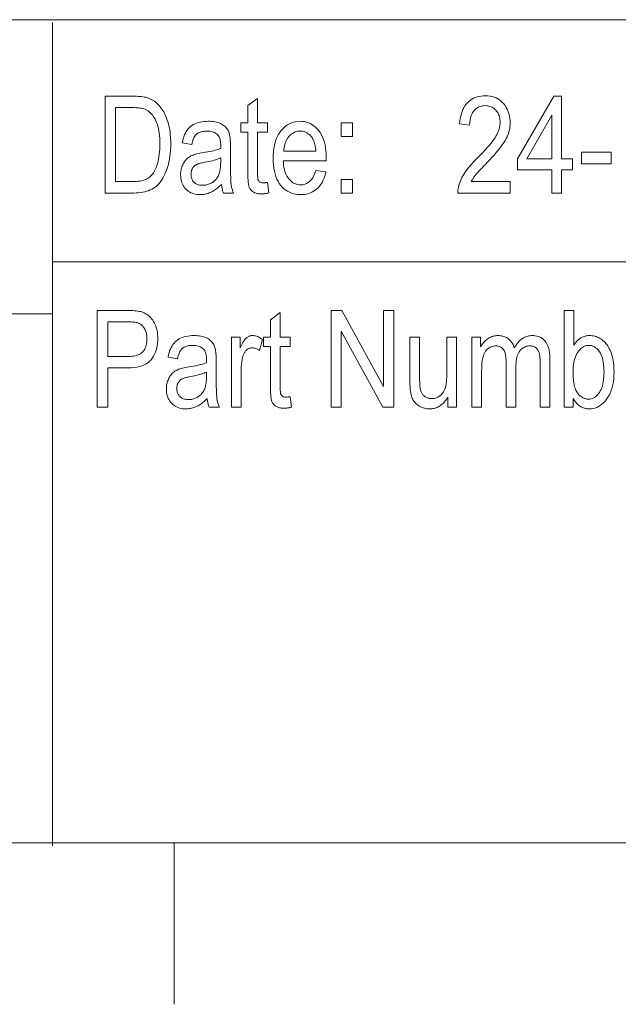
# Model space of a CAD drawing. Extents: x 1 to 211, y 3 to 294.
# Tile 12 of 31: x 151 to 169, y 3 to 33. Entities that reach past the tile are written whole.
import ezdxf

# ---------------------------------------------------------------- set-up
doc = ezdxf.new("R2010")
doc.units = 0

msp = doc.modelspace()

# ---------------------------------------------------------------- linework, layer by layer
at = {"color": 7, "lineweight": 13}
for p, q in [((5.716785, 33.383949), (205.716782, 33.383949)), ((151.955811, 33.292629), (151.955811, 7.792628)), ((151.955811, 25.883949), (205.716782, 25.883949)), ((151.955811, 24.273815), (85.904961, 24.273815)), ((5.716785, 7.883948), (205.716782, 7.883948))]:
    msp.add_line(p, q, dxfattribs=at)
at = {"color": 7, "lineweight": 13, "ltscale": 0.125}
msp.add_line((155.716782, 2.883948), (155.716782, 7.883948), dxfattribs=at)
at = {"color": 7, "lineweight": 13}
for points in [[(153.580505, 28.014435), (153.580505, 31.014435), (154.429764, 31.014435), (154.491272, 31.013882), (154.549759, 31.012224), (154.605209, 31.009462), (154.657639, 31.005594), (154.707047, 31.000622), (154.753418, 30.994543), (154.796753, 30.987362), (154.837067, 30.979073), (154.874359, 30.969681), (154.908615, 30.959183), (154.951004, 30.94367), (154.992264, 30.925785), (155.032379, 30.905525), (155.071335, 30.882893), (155.109161, 30.857887), (155.145828, 30.830505), (155.181351, 30.800751), (155.215729, 30.768623), (155.248962, 30.734121), (155.281052, 30.697245), (155.311874, 30.65819), (155.341293, 30.617149), (155.369339, 30.574123), (155.395981, 30.529114), (155.421234, 30.482119), (155.445084, 30.43314), (155.46756, 30.382174), (155.488632, 30.329224), (155.508331, 30.274288), (155.526611, 30.217367), (155.543335, 30.158381), (155.558304, 30.097244), (155.571503, 30.03396), (155.582932, 29.968527), (155.592621, 29.900946), (155.60054, 29.831215), (155.606689, 29.759336), (155.611099, 29.685308), (155.613739, 29.609131), (155.614609, 29.530806), (155.613113, 29.430441), (155.608643, 29.333166), (155.601166, 29.238981), (155.590714, 29.147886), (155.577271, 29.059881), (155.560837, 28.974966), (155.541412, 28.893143), (155.519012, 28.814407), (155.493607, 28.738764), (155.465225, 28.666208), (155.434494, 28.597265), (155.402069, 28.532457), (155.36795, 28.471781), (155.332123, 28.415239), (155.294617, 28.362831), (155.255386, 28.314558), (155.214478, 28.270416), (155.17186, 28.23041), (155.127548, 28.194536), (155.081528, 28.162798), (155.033218, 28.134609), (154.98204, 28.109386), (154.927963, 28.087133), (154.871002, 28.067846), (154.811157, 28.051525), (154.748413, 28.038174), (154.6828, 28.027788), (154.614304, 28.020369), (154.542908, 28.015919), (154.468643, 28.014435)], [(158.608475, 28.343903), (158.649399, 28.018528), (158.62468, 28.012306), (158.600449, 28.006741), (158.576721, 28.001829), (158.553467, 27.997572), (158.530716, 27.993971), (158.508453, 27.991024), (158.486679, 27.988731), (158.465393, 27.987095), (158.444595, 27.986113), (158.424301, 27.985785), (158.393402, 27.98641), (158.363724, 27.988281), (158.335281, 27.991404), (158.30806, 27.995771), (158.282074, 28.001389), (158.257309, 28.008255), (158.23378, 28.016369), (158.211472, 28.02573), (158.190399, 28.036341), (158.170547, 28.048201), (158.151917, 28.061144), (158.134491, 28.075008), (158.118271, 28.089792), (158.103256, 28.105499), (158.089462, 28.122126), (158.076859, 28.139673), (158.065475, 28.158142), (158.055298, 28.177532), (158.046326, 28.197842), (158.038559, 28.219072), (158.031754, 28.242914), (158.025665, 28.271051), (158.020294, 28.303486), (158.01564, 28.340219), (158.011703, 28.381248), (158.008469, 28.426577), (158.005966, 28.476202), (158.004181, 28.530125), (158.003098, 28.588343), (158.002747, 28.65086), (158.002747, 29.901201), (157.781738, 29.901201), (157.781738, 30.187695), (158.002747, 30.187695), (158.002747, 30.725895), (158.303558, 30.946903), (158.303558, 30.187695), (158.608475, 30.187695), (158.608475, 29.901201), (158.303558, 29.901201), (158.303558, 28.630396), (158.303833, 28.596447), (158.304626, 28.564995), (158.305954, 28.536037), (158.307816, 28.509579), (158.310211, 28.485615), (158.313141, 28.464148), (158.316605, 28.445179), (158.320587, 28.428705), (158.325104, 28.414728), (158.33017, 28.403248), (158.338623, 28.38925), (158.348419, 28.376726), (158.359573, 28.365677), (158.37207, 28.3561), (158.385925, 28.347996), (158.401138, 28.341366), (158.417694, 28.336208), (158.435593, 28.332525), (158.454849, 28.330315), (158.475464, 28.329578), (158.485992, 28.329721), (158.497147, 28.330151), (158.508911, 28.330868), (158.521301, 28.331869), (158.534286, 28.333158), (158.547897, 28.334736), (158.562119, 28.336597), (158.576965, 28.338745), (158.592407, 28.341181)], [(166.133026, 28.36846), (166.133026, 28.014435), (164.506149, 28.014435), (164.506348, 28.05792), (164.509384, 28.102428), (164.515274, 28.147961), (164.524002, 28.194517), (164.535568, 28.242096), (164.549988, 28.290697), (164.567245, 28.340322), (164.587357, 28.39097), (164.610306, 28.44264), (164.636093, 28.495335), (164.665573, 28.549503), (164.699585, 28.605595), (164.738098, 28.663609), (164.781143, 28.723549), (164.82872, 28.78541), (164.880814, 28.849195), (164.937424, 28.914906), (164.99855, 28.982538), (165.064209, 29.052095), (165.134399, 29.123575), (165.216187, 29.205973), (165.29213, 29.284544), (165.362213, 29.359287), (165.426453, 29.430206), (165.484833, 29.497295), (165.537369, 29.56056), (165.584045, 29.619997), (165.624878, 29.675608), (165.659851, 29.727392), (165.688965, 29.775349), (165.713852, 29.821075), (165.736115, 29.866167), (165.755753, 29.910625), (165.772781, 29.954449), (165.787186, 29.997637), (165.798981, 30.040192), (165.808151, 30.082111), (165.814697, 30.123398), (165.818619, 30.164049), (165.819931, 30.204067), (165.818588, 30.249056), (165.814575, 30.292347), (165.807877, 30.333941), (165.798492, 30.373835), (165.786423, 30.412029), (165.771683, 30.448528), (165.754257, 30.483326), (165.734146, 30.516426), (165.711365, 30.547829), (165.685898, 30.577532), (165.658463, 30.604942), (165.629791, 30.629469), (165.599854, 30.65111), (165.56868, 30.669865), (165.536255, 30.685734), (165.502579, 30.698719), (165.467651, 30.708817), (165.431488, 30.71603), (165.394073, 30.72036), (165.355408, 30.721802), (165.314011, 30.720245), (165.274124, 30.71558), (165.235748, 30.707804), (165.198898, 30.696918), (165.163559, 30.68292), (165.12973, 30.665813), (165.097412, 30.645594), (165.06662, 30.622265), (165.037338, 30.595827), (165.009567, 30.566277), (164.983902, 30.533821), (164.960938, 30.498665), (164.940689, 30.460806), (164.923126, 30.420246), (164.908264, 30.376986), (164.896118, 30.331024), (164.886658, 30.28236), (164.879913, 30.230997), (164.875854, 30.176931), (164.874496, 30.120165), (164.563446, 30.159046), (164.571793, 30.243265), (164.58371, 30.323208), (164.599213, 30.398872), (164.618301, 30.470261), (164.640961, 30.537371), (164.667206, 30.600206), (164.697037, 30.658762), (164.730438, 30.713043), (164.767426, 30.763046), (164.807999, 30.808773), (164.8517, 30.850182), (164.898071, 30.887232), (164.947144, 30.919922), (164.998886, 30.948254), (165.053314, 30.972229), (165.110413, 30.991842), (165.170197, 31.007099), (165.232666, 31.017996), (165.297806, 31.024534), (165.365631, 31.026712), (165.439117, 31.024176), (165.508926, 31.016563), (165.575073, 31.003876), (165.637558, 30.986113), (165.696381, 30.963276), (165.751541, 30.935362), (165.80304, 30.902374), (165.850876, 30.864311), (165.89505, 30.821175), (165.935547, 30.772961), (165.97229, 30.721516), (166.005173, 30.668678), (166.03418, 30.614449), (166.059326, 30.558828), (166.080597, 30.501816), (166.097992, 30.443411), (166.111526, 30.383615), (166.121201, 30.32243), (166.126999, 30.259851), (166.128937, 30.195881), (166.127426, 30.138817), (166.122879, 30.082226), (166.115311, 30.026102), (166.104706, 29.970451), (166.09108, 29.91527), (166.074417, 29.860559), (166.054733, 29.80632), (166.032013, 29.752552), (166.006271, 29.699253), (165.977509, 29.646427), (165.944504, 29.592085), (165.906052, 29.534245), (165.862152, 29.472904), (165.812805, 29.408064), (165.758026, 29.339725), (165.6978, 29.267887), (165.632141, 29.192549), (165.56102, 29.113712), (165.484467, 29.031376), (165.402466, 28.945539), (165.350357, 28.892048), (165.302078, 28.842075), (165.257614, 28.795622), (165.21698, 28.752689), (165.180176, 28.713276), (165.147202, 28.677382), (165.118057, 28.645008), (165.092728, 28.616154), (165.071228, 28.59082), (165.053558, 28.569006), (165.038101, 28.54895), (165.023239, 28.528896), (165.008957, 28.508841), (164.995285, 28.488787), (164.982193, 28.468733), (164.969696, 28.448677), (164.957794, 28.428623), (164.946503, 28.408569), (164.935776, 28.388514), (164.925659, 28.36846)], [(167.420212, 28.014435), (167.420212, 28.732716), (166.354034, 28.732716), (166.354034, 29.07037), (167.477509, 31.014435), (167.723068, 31.014435), (167.723068, 29.07037), (168.056625, 29.07037), (168.056625, 28.732716), (167.723068, 28.732716), (167.723068, 28.014435)], [(153.905884, 28.36846), (154.429764, 28.36846), (154.491653, 28.369493), (154.550491, 28.372593), (154.606262, 28.37776), (154.658951, 28.384995), (154.708572, 28.394295), (154.755127, 28.405663), (154.798615, 28.419098), (154.839035, 28.434599), (154.876373, 28.452168), (154.91066, 28.471802), (154.942642, 28.493729), (154.973114, 28.518173), (155.002075, 28.545134), (155.02951, 28.574612), (155.055435, 28.606607), (155.079849, 28.641119), (155.102753, 28.678148), (155.12413, 28.717695), (155.144012, 28.759758), (155.162369, 28.804338), (155.184525, 28.866529), (155.204361, 28.931133), (155.221848, 28.998152), (155.237015, 29.067587), (155.249847, 29.139435), (155.260345, 29.213697), (155.268509, 29.290377), (155.274338, 29.369469), (155.277832, 29.450977), (155.279007, 29.534899), (155.277771, 29.624212), (155.274048, 29.70962), (155.267868, 29.791117), (155.259201, 29.868706), (155.248047, 29.942385), (155.234436, 30.012157), (155.218338, 30.078018), (155.199768, 30.139973), (155.178726, 30.198019), (155.155197, 30.252157), (155.12973, 30.30261), (155.102859, 30.349606), (155.074554, 30.393143), (155.044861, 30.43322), (155.013748, 30.469841), (154.981216, 30.503002), (154.947281, 30.532705), (154.911926, 30.55895), (154.875168, 30.581738), (154.83699, 30.601065), (154.809265, 30.612341), (154.778458, 30.622429), (154.744598, 30.63133), (154.707657, 30.639046), (154.667648, 30.645575), (154.624573, 30.650915), (154.57843, 30.655069), (154.529205, 30.658037), (154.476929, 30.659817), (154.42157, 30.66041), (153.905884, 30.66041)], [(157.186234, 28.282511), (157.155823, 28.251774), (157.125168, 28.222593), (157.094269, 28.194967), (157.063126, 28.168896), (157.031738, 28.144381), (157.000092, 28.12142), (156.968216, 28.100014), (156.936081, 28.080164), (156.903717, 28.061871), (156.871094, 28.04513), (156.838226, 28.029966), (156.805115, 28.016399), (156.771759, 28.004429), (156.738159, 27.994053), (156.704315, 27.985273), (156.670227, 27.97809), (156.63588, 27.972504), (156.601303, 27.968513), (156.566467, 27.96612), (156.531387, 27.965322), (156.476852, 27.966999), (156.424576, 27.972034), (156.374542, 27.980423), (156.326752, 27.99217), (156.281219, 28.007273), (156.237946, 28.02573), (156.196915, 28.047544), (156.158127, 28.072716), (156.121613, 28.101242), (156.087326, 28.133125), (156.055832, 28.167852), (156.027649, 28.204912), (156.002792, 28.244305), (155.981247, 28.286032), (155.963013, 28.33009), (155.94809, 28.376482), (155.936493, 28.425205), (155.928207, 28.476263), (155.923233, 28.529654), (155.92157, 28.585377), (155.922348, 28.622601), (155.924683, 28.658964), (155.928574, 28.694469), (155.934006, 28.729115), (155.94101, 28.762899), (155.94957, 28.795826), (155.959671, 28.827892), (155.971344, 28.8591), (155.984558, 28.889448), (155.999329, 28.918938), (156.015457, 28.947361), (156.03273, 28.974516), (156.051147, 29.000404), (156.070709, 29.025021), (156.091415, 29.04837), (156.113281, 29.070452), (156.136276, 29.091263), (156.160431, 29.110806), (156.185715, 29.12908), (156.212158, 29.146086), (156.240555, 29.162027), (156.271744, 29.177109), (156.305725, 29.19133), (156.342468, 29.204695), (156.382004, 29.217197), (156.424332, 29.228842), (156.469421, 29.239626), (156.517319, 29.24955), (156.567978, 29.258615), (156.621429, 29.266823), (156.693146, 29.277668), (156.76091, 29.288923), (156.824768, 29.300587), (156.884674, 29.312662), (156.940674, 29.325144), (156.992737, 29.338036), (157.040863, 29.351337), (157.085068, 29.365049), (157.125336, 29.379169), (157.161682, 29.393698), (157.163727, 29.487831), (157.162933, 29.531113), (157.160538, 29.571733), (157.15654, 29.609694), (157.150955, 29.644995), (157.143768, 29.677633), (157.134995, 29.707613), (157.124619, 29.734932), (157.112656, 29.759592), (157.099075, 29.78159), (157.083923, 29.800928), (157.060196, 29.825813), (157.034073, 29.848078), (157.005524, 29.867723), (156.974564, 29.884748), (156.941177, 29.899155), (156.905396, 29.910942), (156.867188, 29.920111), (156.826569, 29.926659), (156.783524, 29.930588), (156.738083, 29.931896), (156.696991, 29.931026), (156.65802, 29.928419), (156.621185, 29.92407), (156.586487, 29.917982), (156.553909, 29.910154), (156.523453, 29.900587), (156.495132, 29.889282), (156.468933, 29.876236), (156.44487, 29.86145), (156.422928, 29.844925), (156.402618, 29.826008), (156.383392, 29.804039), (156.365295, 29.779022), (156.348282, 29.750956), (156.332382, 29.719841), (156.317581, 29.685677), (156.303894, 29.648462), (156.291306, 29.6082), (156.279831, 29.564888), (156.269455, 29.518528), (155.972733, 29.56764), (155.986725, 29.635723), (156.003296, 29.700001), (156.022491, 29.760471), (156.044266, 29.817137), (156.068649, 29.869993), (156.095642, 29.919046), (156.125214, 29.964291), (156.157394, 30.005732), (156.192169, 30.043364), (156.229553, 30.07719), (156.269897, 30.107517), (156.313583, 30.134653), (156.360596, 30.158596), (156.41095, 30.179346), (156.46463, 30.196903), (156.521652, 30.211269), (156.582016, 30.222443), (156.645706, 30.230423), (156.712738, 30.235212), (156.783096, 30.236809), (156.837967, 30.235754), (156.890411, 30.232594), (156.940445, 30.227324), (156.988068, 30.219946), (157.033264, 30.210461), (157.076065, 30.198868), (157.11644, 30.185167), (157.154388, 30.169359), (157.189941, 30.151443), (157.223068, 30.13142), (157.253815, 30.10984), (157.282211, 30.087259), (157.308258, 30.063675), (157.33194, 30.039087), (157.353271, 30.013496), (157.372253, 29.986904), (157.388885, 29.959309), (157.403152, 29.93071), (157.41507, 29.90111), (157.424637, 29.870506), (157.432617, 29.837969), (157.439743, 29.802567), (157.44603, 29.764297), (157.451492, 29.723166), (157.4561, 29.679169), (157.459885, 29.632307), (157.462814, 29.582579), (157.46492, 29.529987), (157.466171, 29.474529), (157.466599, 29.416208), (157.466599, 28.925076), (157.466782, 28.825754), (157.467361, 28.734066), (157.468338, 28.650011), (157.469696, 28.573589), (157.471451, 28.504799), (157.473587, 28.443644), (157.47612, 28.39012), (157.479034, 28.344231), (157.482346, 28.305973), (157.486038, 28.275349), (157.490295, 28.248613), (157.495316, 28.222019), (157.501099, 28.19557), (157.507645, 28.169264), (157.514938, 28.143101), (157.522995, 28.117081), (157.531799, 28.091206), (157.541367, 28.065472), (157.551697, 28.039881), (157.562775, 28.014435), (157.247635, 28.014435), (157.238541, 28.037374), (157.230118, 28.061174), (157.222336, 28.085833), (157.21521, 28.111351), (157.20874, 28.13773), (157.202942, 28.164967), (157.197784, 28.193064), (157.193283, 28.222019), (157.189423, 28.251837)], [(160.110519, 28.714298), (160.42157, 28.667231), (160.404755, 28.599363), (160.385437, 28.534912), (160.363586, 28.473879), (160.339218, 28.416264), (160.312347, 28.362064), (160.282944, 28.311283), (160.251038, 28.26392), (160.216599, 28.219975), (160.179657, 28.179445), (160.140198, 28.142334), (160.098495, 28.108702), (160.054855, 28.078609), (160.009277, 28.052057), (159.961746, 28.029045), (159.912277, 28.009575), (159.860855, 27.993643), (159.807495, 27.981253), (159.752197, 27.972403), (159.694946, 27.967093), (159.635757, 27.965322), (159.561493, 27.968197), (159.490097, 27.976822), (159.4216, 27.991198), (159.355972, 28.011324), (159.293243, 28.037201), (159.233398, 28.068829), (159.176437, 28.106205), (159.12236, 28.149332), (159.071167, 28.19821), (159.022873, 28.252838), (158.978348, 28.312889), (158.938507, 28.378036), (158.903366, 28.448278), (158.87291, 28.523617), (158.847137, 28.60405), (158.82605, 28.689579), (158.809647, 28.780203), (158.797928, 28.875921), (158.790894, 28.976736), (158.788559, 29.082647), (158.790924, 29.192528), (158.798004, 29.297068), (158.80983, 29.396267), (158.82637, 29.490124), (158.847641, 29.57864), (158.873642, 29.661816), (158.904373, 29.739649), (158.939819, 29.812143), (158.980011, 29.879295), (159.024918, 29.941107), (159.073441, 29.99729), (159.124496, 30.047558), (159.178055, 30.091915), (159.234131, 30.130356), (159.29274, 30.162884), (159.353851, 30.189495), (159.41748, 30.210196), (159.483627, 30.224979), (159.552292, 30.233852), (159.623474, 30.236809), (159.691498, 30.233902), (159.757233, 30.225185), (159.820663, 30.210655), (159.881821, 30.190315), (159.940674, 30.164162), (159.997238, 30.132198), (160.051498, 30.094421), (160.103485, 30.050833), (160.153168, 30.001432), (160.200562, 29.946222), (160.244492, 29.885506), (160.283813, 29.819592), (160.318497, 29.74848), (160.348557, 29.672171), (160.373993, 29.590662), (160.394806, 29.503958), (160.410995, 29.412054), (160.422546, 29.314953), (160.429489, 29.212654), (160.431808, 29.105158), (160.429749, 29.006931), (159.099609, 29.006931), (159.104614, 28.935471), (159.112289, 28.867613), (159.122635, 28.803356), (159.13562, 28.742702), (159.151276, 28.68565), (159.169586, 28.632198), (159.190567, 28.582348), (159.214203, 28.536098), (159.240494, 28.493452), (159.269455, 28.454407), (159.3004, 28.419025), (159.332642, 28.387367), (159.366211, 28.359434), (159.401077, 28.335226), (159.437256, 28.314741), (159.474747, 28.297981), (159.51355, 28.284946), (159.55365, 28.275635), (159.595078, 28.270048), (159.637802, 28.268187), (159.703674, 28.272648), (159.765411, 28.286032), (159.823029, 28.308336), (159.876495, 28.339565), (159.925827, 28.379715), (159.971039, 28.428787), (160.012115, 28.486782), (160.049042, 28.553698), (160.081848, 28.629538)], [(167.420212, 29.07037), (167.420212, 30.423029), (166.650772, 29.07037)], [(159.118027, 29.309795), (160.112564, 29.309795), (160.107681, 29.364843), (160.101196, 29.417027), (160.093109, 29.466345), (160.08342, 29.512798), (160.072144, 29.556385), (160.05928, 29.597109), (160.044815, 29.634968), (160.028748, 29.66996), (160.011093, 29.702087), (159.991837, 29.731352), (159.961975, 29.769844), (159.930527, 29.804285), (159.897476, 29.834673), (159.862823, 29.861012), (159.826584, 29.883295), (159.788742, 29.901529), (159.749313, 29.91571), (159.708282, 29.92584), (159.665649, 29.931917), (159.621429, 29.933943), (159.581512, 29.932255), (159.54277, 29.927191), (159.505219, 29.918749), (159.468857, 29.906931), (159.433685, 29.891737), (159.399689, 29.873165), (159.366882, 29.851219), (159.335266, 29.825895), (159.30484, 29.797194), (159.275589, 29.765118), (159.24823, 29.730175), (159.22345, 29.692879), (159.201248, 29.653231), (159.181625, 29.611229), (159.164581, 29.566874), (159.150116, 29.520164), (159.138214, 29.471102), (159.128906, 29.419687), (159.122177, 29.365919)], [(160.898376, 29.768187), (160.898376, 30.187695), (161.242172, 30.187695), (161.242172, 29.768187)], [(168.334946, 28.914845), (168.334946, 29.28524), (169.261948, 29.28524), (169.261948, 28.914845)], [(157.161682, 29.105158), (157.126907, 29.089033), (157.088913, 29.073399), (157.047668, 29.058254), (157.003204, 29.043602), (156.955505, 29.029442), (156.904572, 29.015772), (156.850403, 29.002594), (156.792999, 28.989906), (156.732376, 28.977709), (156.668503, 28.966003), (156.631592, 28.959364), (156.596954, 28.952538), (156.564621, 28.94553), (156.534592, 28.938337), (156.506836, 28.93096), (156.481384, 28.923397), (156.458221, 28.915653), (156.437347, 28.907722), (156.418762, 28.899609), (156.402466, 28.89131), (156.387665, 28.882572), (156.373535, 28.873138), (156.360077, 28.863008), (156.347305, 28.852184), (156.33519, 28.840662), (156.323761, 28.828445), (156.313019, 28.815533), (156.302933, 28.801924), (156.293533, 28.787621), (156.284805, 28.772621), (156.27684, 28.757036), (156.269699, 28.740984), (156.263412, 28.724459), (156.25795, 28.707464), (156.253342, 28.689997), (156.249573, 28.672062), (156.246628, 28.653654), (156.244537, 28.634775), (156.243271, 28.615427), (156.242859, 28.595608), (156.24382, 28.565126), (156.246704, 28.535894), (156.251511, 28.50791), (156.25824, 28.481174), (156.266891, 28.455687), (156.277481, 28.431448), (156.289978, 28.408457), (156.304413, 28.386713), (156.320755, 28.366219), (156.339035, 28.346972), (156.359009, 28.329281), (156.380447, 28.313452), (156.403366, 28.299486), (156.427765, 28.287382), (156.453629, 28.27714), (156.480972, 28.268759), (156.509781, 28.262241), (156.54007, 28.257586), (156.571823, 28.254793), (156.605057, 28.253862), (156.6371, 28.254702), (156.668549, 28.257217), (156.699387, 28.261414), (156.729645, 28.267286), (156.759308, 28.274837), (156.788376, 28.284067), (156.816849, 28.294973), (156.844742, 28.307558), (156.872025, 28.321823), (156.898712, 28.337763), (156.924454, 28.355106), (156.948853, 28.373575), (156.971924, 28.393169), (156.993668, 28.413889), (157.014084, 28.435734), (157.033173, 28.458704), (157.050919, 28.482801), (157.067337, 28.508022), (157.082428, 28.53437), (157.096191, 28.561842), (157.108643, 28.591158), (157.119766, 28.62303), (157.129593, 28.657459), (157.138107, 28.694448), (157.145309, 28.733995), (157.151199, 28.776098), (157.155792, 28.820761), (157.159058, 28.867981), (157.161026, 28.917761), (157.161682, 28.970097)], [(160.898376, 28.014435), (160.898376, 28.433943), (161.242172, 28.433943), (161.242172, 28.014435)], [(153.335724, 21.376898), (153.335724, 24.376898), (154.262726, 24.376898), (154.326492, 24.376324), (154.386826, 24.374605), (154.44371, 24.37174), (154.497162, 24.367729), (154.54718, 24.362574), (154.59375, 24.35627), (154.636887, 24.348822), (154.67659, 24.340227), (154.712845, 24.330486), (154.745682, 24.319599), (154.787384, 24.302715), (154.827362, 24.283173), (154.865631, 24.260971), (154.902191, 24.236107), (154.937012, 24.208582), (154.970123, 24.178398), (155.001511, 24.145554), (155.031189, 24.11005), (155.059143, 24.071884), (155.085373, 24.031059), (155.109482, 23.987942), (155.131058, 23.9429), (155.150085, 23.895935), (155.16658, 23.847048), (155.180527, 23.796236), (155.191956, 23.7435), (155.200836, 23.688843), (155.207184, 23.632259), (155.210983, 23.573753), (155.21225, 23.513323), (155.21019, 23.433781), (155.203979, 23.357225), (155.193649, 23.283657), (155.179184, 23.213078), (155.160583, 23.145485), (155.137848, 23.080881), (155.110977, 23.019264), (155.079971, 22.960636), (155.04483, 22.904995), (155.005569, 22.852341), (154.961227, 22.80374), (154.910858, 22.760254), (154.854477, 22.721884), (154.792084, 22.688631), (154.723679, 22.660492), (154.649246, 22.63747), (154.568802, 22.619564), (154.482346, 22.606775), (154.389877, 22.599102), (154.291382, 22.596542), (153.661087, 22.596542), (153.661087, 21.376898)], [(159.311157, 21.706366), (159.352081, 21.380991), (159.327362, 21.374769), (159.303131, 21.369204), (159.279404, 21.364292), (159.256149, 21.360035), (159.233398, 21.356434), (159.211136, 21.353487), (159.189362, 21.351194), (159.168076, 21.349558), (159.147278, 21.348576), (159.126984, 21.348248), (159.096085, 21.348873), (159.066406, 21.350744), (159.037964, 21.353867), (159.010757, 21.358234), (158.984756, 21.363852), (158.960007, 21.370718), (158.936462, 21.378832), (158.914154, 21.388193), (158.893082, 21.398804), (158.87323, 21.410664), (158.854599, 21.423607), (158.837173, 21.437471), (158.820953, 21.452255), (158.805954, 21.467962), (158.792145, 21.484589), (158.779556, 21.502136), (158.768158, 21.520605), (158.75798, 21.539995), (158.749008, 21.560305), (158.741241, 21.581535), (158.734436, 21.605377), (158.728348, 21.633514), (158.722977, 21.665949), (158.718323, 21.702682), (158.714386, 21.743711), (158.711166, 21.78904), (158.708649, 21.838665), (158.706863, 21.892586), (158.705795, 21.950806), (158.705429, 22.013323), (158.705429, 23.263664), (158.484421, 23.263664), (158.484421, 23.550158), (158.705429, 23.550158), (158.705429, 24.088358), (159.006256, 24.309366), (159.006256, 23.550158), (159.311157, 23.550158), (159.311157, 23.263664), (159.006256, 23.263664), (159.006256, 21.992859), (159.006516, 21.95891), (159.007309, 21.927458), (159.008636, 21.8985), (159.010498, 21.872042), (159.012894, 21.848078), (159.015823, 21.826611), (159.019287, 21.807642), (159.02327, 21.791168), (159.027802, 21.777191), (159.032852, 21.765711), (159.041306, 21.751713), (159.051102, 21.739189), (159.062256, 21.72814), (159.074768, 21.718563), (159.088623, 21.710459), (159.103821, 21.703829), (159.120377, 21.698671), (159.138275, 21.694988), (159.157532, 21.692778), (159.178146, 21.692041), (159.18869, 21.692184), (159.199829, 21.692614), (159.211609, 21.693331), (159.223984, 21.694332), (159.236984, 21.695621), (159.25058, 21.697199), (159.264816, 21.69906), (159.279648, 21.701208), (159.29509, 21.703644)], [(160.584015, 21.376898), (160.584015, 24.376898), (160.917572, 24.376898), (162.210892, 22.021509), (162.210892, 24.376898), (162.521942, 24.376898), (162.521942, 21.376898), (162.18837, 21.376898), (160.89711, 23.734333), (160.89711, 21.376898)], [(168.08197, 21.376898), (167.801605, 21.376898), (167.801605, 24.376898), (168.102432, 24.376898), (168.102432, 23.306639), (168.121918, 23.33536), (168.141922, 23.362587), (168.162445, 23.388321), (168.183472, 23.41256), (168.205002, 23.435305), (168.227051, 23.456556), (168.249619, 23.476315), (168.27269, 23.494579), (168.296265, 23.511349), (168.320374, 23.526625), (168.345001, 23.540428), (168.370178, 23.552778), (168.395905, 23.563675), (168.422195, 23.573118), (168.449036, 23.58111), (168.476425, 23.587648), (168.504364, 23.592733), (168.532867, 23.596365), (168.56192, 23.598545), (168.591522, 23.599272), (168.632874, 23.598022), (168.673492, 23.594278), (168.713348, 23.588037), (168.752441, 23.5793), (168.790787, 23.568064), (168.828369, 23.554333), (168.865189, 23.538105), (168.90126, 23.519381), (168.936569, 23.498159), (168.971115, 23.474442), (169.004608, 23.448187), (169.036728, 23.419353), (169.067474, 23.387941), (169.096848, 23.353951), (169.124847, 23.317383), (169.151489, 23.278234), (169.176743, 23.236509), (169.200638, 23.192205), (169.22316, 23.145323), (169.244308, 23.095861), (169.263748, 23.044025), (169.281143, 22.990023), (169.296494, 22.933849), (169.309799, 22.875505), (169.321045, 22.814995), (169.330261, 22.752314), (169.337418, 22.687464), (169.342529, 22.620445), (169.345612, 22.551256), (169.346634, 22.479898), (169.344315, 22.371922), (169.337387, 22.268999), (169.325821, 22.171131), (169.309631, 22.078316), (169.288818, 21.990557), (169.263382, 21.907852), (169.233322, 21.830202), (169.198639, 21.757607), (169.159332, 21.690065), (169.115387, 21.627581), (169.068359, 21.57062), (169.019775, 21.519653), (168.96965, 21.474684), (168.917953, 21.435711), (168.8647, 21.402733), (168.809906, 21.375751), (168.75354, 21.354767), (168.695633, 21.339777), (168.636169, 21.330782), (168.57515, 21.327785), (168.544357, 21.328592), (168.514206, 21.331018), (168.48468, 21.33506), (168.455795, 21.340717), (168.427551, 21.347992), (168.399933, 21.356884), (168.372955, 21.367392), (168.346603, 21.379517), (168.320892, 21.393259), (168.295807, 21.408617), (168.271393, 21.425571), (168.247635, 21.444101), (168.224564, 21.464207), (168.202164, 21.485888), (168.18045, 21.509146), (168.159393, 21.533978), (168.139023, 21.560387), (168.119324, 21.588371), (168.100311, 21.617931), (168.08197, 21.649067)], [(153.661087, 22.950567), (154.297516, 22.950567), (154.356064, 22.951929), (154.411377, 22.956011), (154.463455, 22.962814), (154.512314, 22.972342), (154.557922, 22.984589), (154.600296, 22.999557), (154.63945, 23.017248), (154.675369, 23.037663), (154.708038, 23.060797), (154.737488, 23.086653), (154.763931, 23.11525), (154.787582, 23.14661), (154.808456, 23.180735), (154.826553, 23.217621), (154.841858, 23.257269), (154.854385, 23.299681), (154.86412, 23.344854), (154.871078, 23.392792), (154.875259, 23.443491), (154.876648, 23.496952), (154.875961, 23.532047), (154.873901, 23.56612), (154.870468, 23.599169), (154.865677, 23.631195), (154.859512, 23.662197), (154.851959, 23.692177), (154.843048, 23.721134), (154.832764, 23.749067), (154.821121, 23.775976), (154.80809, 23.801865), (154.794098, 23.826441), (154.779526, 23.849422), (154.764374, 23.870806), (154.748657, 23.890594), (154.732376, 23.908787), (154.715515, 23.925383), (154.698074, 23.940384), (154.680069, 23.953787), (154.661484, 23.965595), (154.642334, 23.975807), (154.621323, 23.984749), (154.597183, 23.99275), (154.569916, 23.999809), (154.53952, 24.005928), (154.505997, 24.011106), (154.46933, 24.015343), (154.429535, 24.018637), (154.386612, 24.02099), (154.340561, 24.022402), (154.291382, 24.022873), (153.661087, 24.022873)], [(156.744995, 21.644974), (156.714584, 21.614237), (156.683929, 21.585056), (156.65303, 21.55743), (156.621887, 21.531359), (156.590485, 21.506844), (156.558853, 21.483883), (156.526978, 21.462477), (156.494843, 21.442627), (156.462463, 21.424334), (156.429855, 21.407593), (156.396988, 21.392429), (156.363876, 21.378862), (156.330521, 21.366892), (156.296921, 21.356516), (156.263077, 21.347736), (156.228973, 21.340553), (156.194641, 21.334967), (156.160049, 21.330976), (156.125229, 21.328583), (156.090149, 21.327785), (156.035614, 21.329462), (155.983322, 21.334497), (155.933289, 21.342886), (155.885513, 21.354633), (155.839981, 21.369736), (155.796692, 21.388193), (155.755676, 21.410007), (155.716888, 21.435179), (155.680359, 21.463705), (155.646088, 21.495588), (155.614594, 21.530315), (155.586411, 21.567375), (155.561554, 21.606768), (155.539993, 21.648495), (155.521774, 21.692553), (155.506851, 21.738945), (155.495239, 21.787668), (155.486954, 21.838726), (155.481979, 21.892117), (155.480331, 21.94784), (155.48111, 21.985064), (155.483444, 22.021427), (155.48732, 22.056932), (155.492767, 22.091578), (155.499771, 22.125362), (155.508316, 22.158289), (155.518433, 22.190355), (155.53009, 22.221563), (155.54332, 22.251911), (155.55809, 22.281401), (155.574219, 22.309824), (155.591492, 22.336979), (155.609909, 22.362865), (155.629471, 22.387484), (155.650177, 22.410833), (155.672028, 22.432915), (155.695038, 22.453726), (155.719177, 22.473269), (155.744476, 22.491543), (155.77092, 22.508549), (155.799316, 22.52449), (155.830505, 22.539572), (155.864471, 22.553795), (155.90123, 22.567158), (155.940765, 22.57966), (155.983078, 22.591305), (156.028183, 22.602089), (156.076065, 22.612013), (156.12674, 22.621078), (156.180191, 22.629286), (156.251892, 22.640131), (156.319672, 22.651386), (156.383514, 22.66305), (156.443436, 22.675125), (156.49942, 22.687607), (156.551483, 22.700499), (156.599625, 22.7138), (156.643814, 22.727512), (156.684097, 22.741632), (156.720444, 22.756161), (156.722488, 22.850294), (156.72168, 22.893576), (156.719284, 22.934196), (156.715302, 22.972157), (156.709717, 23.007458), (156.70253, 23.040096), (156.693756, 23.070076), (156.68338, 23.097395), (156.671402, 23.122055), (156.657837, 23.144053), (156.64267, 23.163391), (156.618958, 23.188276), (156.592819, 23.210541), (156.56427, 23.230186), (156.53331, 23.247211), (156.499939, 23.261618), (156.464142, 23.273405), (156.425949, 23.282574), (156.385315, 23.289122), (156.342285, 23.293051), (156.296829, 23.294361), (156.255737, 23.293491), (156.216782, 23.290882), (156.179947, 23.286533), (156.145233, 23.280445), (156.112656, 23.272617), (156.082214, 23.26305), (156.053894, 23.251743), (156.027695, 23.238699), (156.003632, 23.223913), (155.981689, 23.20739), (155.961365, 23.188471), (155.942154, 23.166502), (155.924042, 23.141485), (155.907043, 23.113419), (155.891144, 23.082304), (155.876343, 23.04814), (155.862656, 23.010925), (155.850067, 22.970663), (155.838593, 22.927351), (155.828217, 22.880991), (155.531494, 22.930103), (155.545471, 22.998186), (155.562057, 23.062464), (155.581238, 23.122934), (155.603027, 23.1796), (155.627411, 23.232456), (155.654388, 23.281509), (155.683975, 23.326754), (155.716156, 23.368195), (155.750931, 23.405827), (155.788315, 23.439653), (155.828659, 23.46998), (155.87233, 23.497116), (155.919342, 23.521059), (155.969696, 23.541809), (156.023392, 23.559366), (156.080414, 23.573732), (156.140762, 23.584906), (156.204468, 23.592886), (156.271484, 23.597675), (156.341858, 23.599272), (156.396713, 23.598217), (156.449173, 23.595057), (156.499207, 23.589787), (156.546829, 23.582409), (156.592026, 23.572924), (156.634811, 23.561331), (156.675186, 23.54763), (156.71315, 23.531822), (156.748703, 23.513906), (156.78183, 23.493883), (156.812576, 23.472303), (156.840973, 23.449722), (156.867004, 23.426138), (156.890701, 23.40155), (156.912033, 23.375959), (156.931015, 23.349367), (156.947632, 23.321772), (156.961914, 23.293173), (156.973831, 23.263573), (156.983398, 23.232969), (156.991364, 23.200432), (156.998505, 23.165028), (157.004791, 23.12676), (157.010239, 23.085629), (157.014862, 23.041632), (157.018631, 22.99477), (157.021576, 22.945042), (157.023666, 22.89245), (157.024933, 22.836992), (157.025345, 22.778671), (157.025345, 22.287539), (157.025543, 22.188217), (157.026123, 22.096529), (157.0271, 22.012474), (157.028458, 21.936052), (157.030212, 21.867262), (157.032349, 21.806107), (157.034882, 21.752583), (157.037796, 21.706694), (157.041092, 21.668436), (157.044785, 21.637812), (157.049057, 21.611076), (157.054077, 21.584482), (157.05986, 21.558033), (157.066406, 21.531727), (157.0737, 21.505564), (157.081741, 21.479544), (157.090561, 21.453669), (157.100128, 21.427935), (157.110443, 21.402344), (157.121521, 21.376898), (156.806381, 21.376898), (156.797302, 21.399837), (156.788864, 21.423637), (156.781097, 21.448296), (156.773972, 21.473814), (156.767502, 21.500193), (156.761688, 21.52743), (156.756531, 21.555527), (156.752029, 21.584482), (156.748184, 21.6143)], [(157.493973, 21.376898), (157.493973, 23.550158), (157.766144, 23.550158), (157.766144, 23.22069), (157.786835, 23.264984), (157.80719, 23.306189), (157.827194, 23.344303), (157.846848, 23.379326), (157.86615, 23.411261), (157.885117, 23.440104), (157.903732, 23.465857), (157.921997, 23.488522), (157.939911, 23.508095), (157.957474, 23.524578), (157.975082, 23.538771), (157.993118, 23.551468), (158.011597, 23.562672), (158.030487, 23.572382), (158.04982, 23.580599), (158.06958, 23.58732), (158.089767, 23.592548), (158.110382, 23.596283), (158.131424, 23.598524), (158.152908, 23.599272), (158.183258, 23.598083), (158.21373, 23.594524), (158.244324, 23.588589), (158.27504, 23.58028), (158.305878, 23.569599), (158.336838, 23.556543), (158.36792, 23.541113), (158.399124, 23.52331), (158.43045, 23.503132), (158.461914, 23.480581), (158.359589, 23.138836), (158.337143, 23.153999), (158.314819, 23.167566), (158.292618, 23.179537), (158.270538, 23.189913), (158.248581, 23.198692), (158.226746, 23.205875), (158.205032, 23.211462), (158.183441, 23.215452), (158.161972, 23.217846), (158.140625, 23.218643), (158.121552, 23.217968), (158.102814, 23.215942), (158.084396, 23.212566), (158.066299, 23.20784), (158.048538, 23.201761), (158.031113, 23.194332), (158.013992, 23.185555), (157.997223, 23.175425), (157.980759, 23.163944), (157.964645, 23.151114), (157.949142, 23.137075), (157.934601, 23.121973), (157.92099, 23.105806), (157.908325, 23.088575), (157.896591, 23.070282), (157.885818, 23.050922), (157.875977, 23.030499), (157.867065, 23.009012), (157.8591, 22.986462), (157.852081, 22.962847), (157.841202, 22.920424), (157.831467, 22.87747), (157.822861, 22.833984), (157.815414, 22.789967), (157.809113, 22.745417), (157.803955, 22.700336), (157.799942, 22.654722), (157.797089, 22.608576), (157.795364, 22.561897), (157.794785, 22.514688), (157.794785, 21.376898)], [(164.197922, 21.376898), (164.197922, 21.696135), (164.176682, 21.660219), (164.154709, 21.626148), (164.131989, 21.593918), (164.108536, 21.563528), (164.084351, 21.534981), (164.059433, 21.508276), (164.033768, 21.483412), (164.00737, 21.46039), (163.980225, 21.439211), (163.952362, 21.419872), (163.923752, 21.402376), (163.894409, 21.386721), (163.864319, 21.372908), (163.833511, 21.360935), (163.801956, 21.350807), (163.769653, 21.342518), (163.736633, 21.336073), (163.702866, 21.331469), (163.668365, 21.328705), (163.633118, 21.327785), (163.591583, 21.32892), (163.55127, 21.332327), (163.512177, 21.338007), (163.474319, 21.345957), (163.437698, 21.356178), (163.402298, 21.368671), (163.368118, 21.383436), (163.335175, 21.400473), (163.303452, 21.419781), (163.272964, 21.441359), (163.24408, 21.464678), (163.217178, 21.489202), (163.192261, 21.514936), (163.169327, 21.541878), (163.148392, 21.570024), (163.129425, 21.59938), (163.112457, 21.629944), (163.097458, 21.661713), (163.084457, 21.694691), (163.073441, 21.728876), (163.063919, 21.764933), (163.055389, 21.803528), (163.047867, 21.84466), (163.041351, 21.88833), (163.035843, 21.934538), (163.031326, 21.983282), (163.027817, 22.034565), (163.025299, 22.088385), (163.023804, 22.144743), (163.0233, 22.203638), (163.0233, 23.550158), (163.324127, 23.550158), (163.324127, 22.344837), (163.324463, 22.279936), (163.32547, 22.219477), (163.327164, 22.163456), (163.329529, 22.111877), (163.332565, 22.064739), (163.336273, 22.022041), (163.340668, 21.983784), (163.345734, 21.949966), (163.351471, 21.920591), (163.35788, 21.895657), (163.365204, 21.873392), (163.373688, 21.852028), (163.383301, 21.831564), (163.394073, 21.812), (163.405975, 21.793337), (163.419037, 21.775574), (163.433228, 21.758713), (163.448578, 21.74275), (163.465073, 21.72769), (163.482712, 21.713528), (163.50119, 21.700502), (163.520157, 21.688848), (163.539658, 21.678566), (163.559662, 21.669653), (163.58017, 21.662113), (163.601196, 21.655943), (163.622742, 21.651144), (163.644791, 21.647717), (163.667343, 21.64566), (163.69043, 21.644974), (163.733032, 21.646755), (163.774078, 21.652096), (163.813568, 21.660997), (163.851517, 21.67346), (163.887894, 21.689484), (163.922729, 21.709066), (163.956009, 21.732212), (163.987717, 21.758917), (164.017883, 21.789183), (164.046494, 21.823009), (164.069046, 21.856264), (164.089218, 21.894632), (164.107025, 21.938118), (164.122452, 21.986721), (164.135513, 22.040438), (164.146194, 22.099272), (164.15451, 22.163221), (164.160431, 22.232286), (164.164001, 22.306469), (164.165192, 22.385765), (164.165192, 23.550158), (164.468048, 23.550158), (164.468048, 21.376898)], [(164.944855, 21.376898), (164.944855, 23.550158), (165.214981, 23.550158), (165.214981, 23.245247), (165.233505, 23.278439), (165.253036, 23.310076), (165.273605, 23.340158), (165.295197, 23.368685), (165.31781, 23.395657), (165.341446, 23.421072), (165.366104, 23.444933), (165.391785, 23.467239), (165.418488, 23.487989), (165.446228, 23.507185), (165.474731, 23.524681), (165.503769, 23.540335), (165.53334, 23.55415), (165.563431, 23.56612), (165.59407, 23.57625), (165.625244, 23.584538), (165.656937, 23.590984), (165.689163, 23.595589), (165.721924, 23.598351), (165.755219, 23.599272), (165.792297, 23.598299), (165.828201, 23.595383), (165.86293, 23.590523), (165.896515, 23.583719), (165.928909, 23.57497), (165.960144, 23.564278), (165.990219, 23.551641), (166.019135, 23.537062), (166.04686, 23.520536), (166.073441, 23.502068), (166.098679, 23.481737), (166.122421, 23.459625), (166.144684, 23.435734), (166.165436, 23.410063), (166.184708, 23.38261), (166.202484, 23.353378), (166.218765, 23.322365), (166.233551, 23.289572), (166.246841, 23.254997), (166.258636, 23.218643), (166.280228, 23.255754), (166.302475, 23.290964), (166.325333, 23.324268), (166.348846, 23.355671), (166.372971, 23.385168), (166.397751, 23.412764), (166.423157, 23.438456), (166.449188, 23.462246), (166.475876, 23.484131), (166.503174, 23.504114), (166.531097, 23.522194), (166.559616, 23.538372), (166.58873, 23.552645), (166.618439, 23.565016), (166.648727, 23.575481), (166.679626, 23.584047), (166.711105, 23.590708), (166.743179, 23.595465), (166.775848, 23.59832), (166.809113, 23.599272), (166.859192, 23.597532), (166.907089, 23.592314), (166.952835, 23.583616), (166.996399, 23.571442), (167.037796, 23.555786), (167.077026, 23.536652), (167.11409, 23.51404), (167.148972, 23.487947), (167.181702, 23.458378), (167.21225, 23.425329), (167.24025, 23.388453), (167.265289, 23.347403), (167.287399, 23.302177), (167.306549, 23.252777), (167.322754, 23.199203), (167.336014, 23.141455), (167.346329, 23.079531), (167.353699, 23.013432), (167.358124, 22.943159), (167.359589, 22.868711), (167.359589, 21.376898), (167.058777, 21.376898), (167.058777, 22.74593), (167.058441, 22.791225), (167.057419, 22.833801), (167.05574, 22.873653), (167.053375, 22.910786), (167.050323, 22.945196), (167.046616, 22.976885), (167.042221, 23.00585), (167.037155, 23.032095), (167.031418, 23.055618), (167.025009, 23.07642), (167.017838, 23.095421), (167.009827, 23.113543), (167.000977, 23.130783), (166.991287, 23.147144), (166.980759, 23.162624), (166.969391, 23.177225), (166.957184, 23.190947), (166.944138, 23.203787), (166.930252, 23.215748), (166.915527, 23.22683), (166.900192, 23.236938), (166.884506, 23.245983), (166.868439, 23.253963), (166.852005, 23.260881), (166.835205, 23.266733), (166.818039, 23.271523), (166.800491, 23.275248), (166.782593, 23.277906), (166.764313, 23.279503), (166.745682, 23.280035), (166.707504, 23.27849), (166.670776, 23.273855), (166.635483, 23.26613), (166.601608, 23.255316), (166.569168, 23.241409), (166.538177, 23.224415), (166.508606, 23.204329), (166.480469, 23.181154), (166.453766, 23.154888), (166.428482, 23.125534), (166.405151, 23.092863), (166.384277, 23.056652), (166.36586, 23.016901), (166.349899, 22.97361), (166.336395, 22.926779), (166.325348, 22.876408), (166.316757, 22.822495), (166.310608, 22.765041), (166.306931, 22.70405), (166.305695, 22.639517), (166.305695, 21.376898), (166.002838, 21.376898), (166.002838, 22.788902), (166.002014, 22.841331), (165.999527, 22.890568), (165.995377, 22.936611), (165.989578, 22.979462), (165.982117, 23.019121), (165.973007, 23.055588), (165.962219, 23.088861), (165.949799, 23.118944), (165.935699, 23.145834), (165.919952, 23.169531), (165.902756, 23.190527), (165.884308, 23.209312), (165.864609, 23.225887), (165.843674, 23.240253), (165.821472, 23.252409), (165.798035, 23.262354), (165.773346, 23.27009), (165.747406, 23.275616), (165.720215, 23.278931), (165.691788, 23.280035), (165.651321, 23.278368), (165.612595, 23.273365), (165.575607, 23.265026), (165.540359, 23.253351), (165.506851, 23.23834), (165.475082, 23.219995), (165.445038, 23.198313), (165.416748, 23.173296), (165.390198, 23.144943), (165.365387, 23.113255), (165.342636, 23.077147), (165.322296, 23.035534), (165.304337, 22.988415), (165.288773, 22.935793), (165.275604, 22.877665), (165.264832, 22.814034), (165.256454, 22.744896), (165.250458, 22.670254), (165.246872, 22.590107), (165.245682, 22.504456), (165.245682, 21.376898)], [(168.077866, 22.479898), (168.078491, 22.414066), (168.080322, 22.351631), (168.083405, 22.292593), (168.087692, 22.236952), (168.093216, 22.184708), (168.099976, 22.13586), (168.107956, 22.09041), (168.117157, 22.048357), (168.127594, 22.009701), (168.139267, 21.974442), (168.152054, 21.941679), (168.165863, 21.910513), (168.180695, 21.880943), (168.196564, 21.852968), (168.21344, 21.826591), (168.231354, 21.801809), (168.250275, 21.778624), (168.270233, 21.757034), (168.291214, 21.737041), (168.313202, 21.718643), (168.335968, 21.701925), (168.359207, 21.686966), (168.38295, 21.673767), (168.407181, 21.662327), (168.4319, 21.652649), (168.457108, 21.644728), (168.482803, 21.638569), (168.509003, 21.634169), (168.53569, 21.631529), (168.562866, 21.63065), (168.599686, 21.632748), (168.635681, 21.63904), (168.670822, 21.649527), (168.705124, 21.664209), (168.738602, 21.683088), (168.771225, 21.706161), (168.803024, 21.733429), (168.833969, 21.764893), (168.864075, 21.80055), (168.893356, 21.840405), (168.920761, 21.884432), (168.945297, 21.932613), (168.966934, 21.984951), (168.985687, 22.041441), (169.001556, 22.102085), (169.014542, 22.166883), (169.024643, 22.235838), (169.03186, 22.308945), (169.036179, 22.386206), (169.037628, 22.467621), (169.03624, 22.550888), (169.032059, 22.629612), (169.025101, 22.703794), (169.015366, 22.773432), (169.002838, 22.838528), (168.987534, 22.89908), (168.969437, 22.95509), (168.948563, 23.006557), (168.924911, 23.05348), (168.898468, 23.095861), (168.87001, 23.133965), (168.840271, 23.168056), (168.809265, 23.198139), (168.776993, 23.224211), (168.743454, 23.246269), (168.708649, 23.26432), (168.672577, 23.278358), (168.635223, 23.288385), (168.596603, 23.294401), (168.556732, 23.296406), (168.519882, 23.29431), (168.483826, 23.288017), (168.448578, 23.277529), (168.414139, 23.262846), (168.380478, 23.243969), (168.347626, 23.220896), (168.315567, 23.193626), (168.284317, 23.162165), (168.253845, 23.126505), (168.224182, 23.086653), (168.196381, 23.04283), (168.171509, 22.99526), (168.149567, 22.943947), (168.130539, 22.888889), (168.114456, 22.830086), (168.101288, 22.76754), (168.091034, 22.701246), (168.083725, 22.631208), (168.07933, 22.557426)], [(156.720444, 22.467621), (156.685669, 22.451496), (156.647675, 22.435862), (156.60643, 22.420717), (156.561966, 22.406065), (156.514267, 22.391905), (156.463333, 22.378235), (156.409164, 22.365055), (156.351761, 22.352369), (156.291122, 22.340172), (156.227264, 22.328466), (156.190338, 22.321827), (156.155716, 22.315002), (156.123383, 22.307993), (156.093338, 22.3008), (156.065598, 22.293423), (156.040131, 22.28586), (156.016968, 22.278116), (155.996094, 22.270185), (155.977524, 22.262072), (155.961227, 22.253773), (155.946426, 22.245035), (155.932297, 22.235601), (155.918839, 22.225471), (155.906052, 22.214647), (155.893951, 22.203125), (155.882523, 22.190908), (155.871765, 22.177996), (155.861694, 22.164387), (155.852295, 22.150084), (155.843567, 22.135084), (155.835587, 22.119499), (155.828461, 22.103447), (155.822174, 22.086922), (155.816711, 22.069927), (155.812103, 22.05246), (155.808319, 22.034525), (155.805389, 22.016117), (155.803284, 21.997238), (155.802032, 21.97789), (155.801605, 21.958071), (155.802567, 21.927589), (155.80545, 21.898357), (155.810272, 21.870373), (155.817001, 21.843637), (155.825653, 21.81815), (155.836243, 21.793911), (155.84874, 21.77092), (155.863159, 21.749176), (155.879517, 21.728682), (155.897797, 21.709435), (155.91777, 21.691744), (155.939209, 21.675915), (155.962128, 21.661949), (155.986526, 21.649845), (156.01239, 21.639603), (156.039734, 21.631222), (156.068542, 21.624704), (156.098831, 21.620049), (156.130585, 21.617256), (156.163818, 21.616325), (156.195862, 21.617165), (156.227295, 21.61968), (156.258148, 21.623877), (156.288406, 21.629749), (156.318069, 21.6373), (156.347137, 21.64653), (156.37561, 21.657436), (156.403488, 21.670021), (156.430786, 21.684286), (156.457474, 21.700226), (156.483215, 21.717569), (156.507614, 21.736038), (156.530685, 21.755632), (156.552429, 21.776352), (156.572845, 21.798197), (156.591919, 21.821167), (156.60968, 21.845264), (156.626099, 21.870485), (156.64119, 21.896833), (156.654953, 21.924305), (156.667389, 21.953621), (156.678528, 21.985493), (156.688354, 22.019922), (156.696869, 22.056911), (156.704071, 22.096458), (156.709961, 22.138561), (156.714539, 22.183224), (156.717819, 22.230444), (156.719788, 22.280224), (156.720444, 22.33256)]]:
    msp.add_lwpolyline(points, close=True, dxfattribs=at)

doc.saveas('drawing.dxf')
